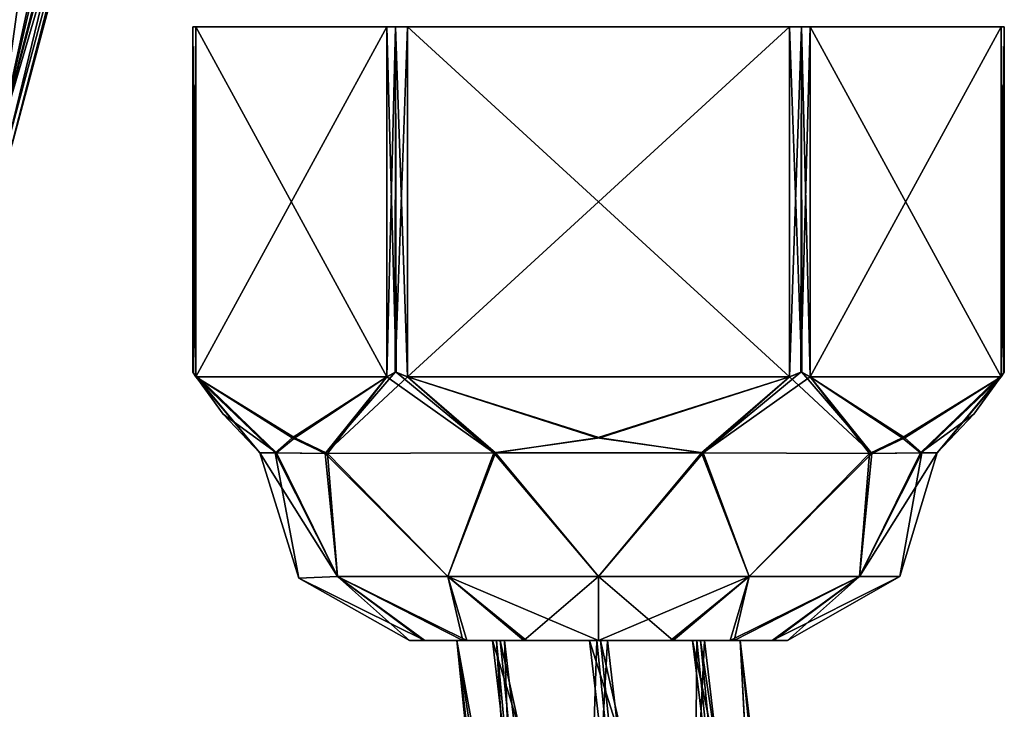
# Model space of a CAD drawing. Header units: millimetres. Extents: x -26 to 124, y -190 to 73.
# Tile 72 of 95: x 68 to 89, y -18 to -3. Entities that reach past the tile are written whole.
import ezdxf

# ---------------------------------------------------------------- set-up
doc = ezdxf.new("R2010")
doc.units = ezdxf.units.MM
doc.header["$LTSCALE"] = 41.718519
for name, color, linetype in [('1113', 7, 'CONTINUOUS'), ('1114', 7, 'CONTINUOUS'), ('1115', 7, 'CONTINUOUS'), ('1116', 7, 'CONTINUOUS'), ('1117', 7, 'CONTINUOUS'), ('1118', 7, 'CONTINUOUS'), ('1119', 7, 'CONTINUOUS'), ('1120', 7, 'CONTINUOUS'), ('1121', 7, 'CONTINUOUS'), ('1122', 7, 'CONTINUOUS'), ('1123', 7, 'CONTINUOUS'), ('1124', 7, 'CONTINUOUS'), ('1125', 7, 'CONTINUOUS'), ('1126', 7, 'CONTINUOUS'), ('1127', 7, 'CONTINUOUS'), ('1128', 7, 'CONTINUOUS'), ('1129', 7, 'CONTINUOUS'), ('1130', 7, 'CONTINUOUS'), ('1131', 7, 'CONTINUOUS'), ('1132', 7, 'CONTINUOUS'), ('1133', 7, 'CONTINUOUS'), ('1134', 7, 'CONTINUOUS'), ('1135', 7, 'CONTINUOUS'), ('1136', 7, 'CONTINUOUS'), ('1137', 7, 'CONTINUOUS'), ('1138', 7, 'CONTINUOUS'), ('1139', 7, 'CONTINUOUS'), ('1140', 7, 'CONTINUOUS'), ('1141', 7, 'CONTINUOUS'), ('1142', 7, 'CONTINUOUS'), ('1143', 7, 'CONTINUOUS'), ('1144', 7, 'CONTINUOUS'), ('1426', 7, 'CONTINUOUS'), ('1427', 7, 'CONTINUOUS'), ('433', 7, 'CONTINUOUS'), ('434', 7, 'CONTINUOUS'), ('676', 7, 'CONTINUOUS'), ('677', 7, 'CONTINUOUS'), ('729', 7, 'CONTINUOUS'), ('762', 7, 'CONTINUOUS'), ('811', 7, 'CONTINUOUS'), ('812', 7, 'CONTINUOUS'), ('813', 7, 'CONTINUOUS'), ('892', 7, 'CONTINUOUS')]:
    doc.layers.add(name, color=color, linetype=linetype)

msp = doc.modelspace()

# ---------------------------------------------------------------- linework, layer by layer
at = {"layer": '1113', "color": 7, "linetype": 'CONTINUOUS'}
for points in [[(76.209, -3.29, -24.5), (84.291, -3.29, -24.5), (84.291, -10.682, -24.5), (76.209, -3.29, -24.5)], [(76.209, -10.682, -24.5), (76.209, -3.29, -24.5), (84.291, -10.682, -24.5), (76.209, -10.682, -24.5)], [(80.223, -11.974, -24.5), (76.209, -10.682, -24.5), (84.291, -10.682, -24.5), (80.223, -11.974, -24.5)]]:
    msp.add_3dface(points, dxfattribs=at)
at = {"layer": '1114', "color": 7, "linetype": 'CONTINUOUS'}
for points in [[(75.776, -10.682, -24.25), (71.734, -10.682, -17.25), (71.734, -3.29, -17.25), (75.776, -10.682, -24.25)], [(75.776, -3.29, -24.25), (75.776, -10.682, -24.25), (71.734, -3.29, -17.25), (75.776, -3.29, -24.25)], [(75.776, -10.682, -24.25), (73.773, -11.974, -20.782), (71.734, -10.682, -17.25), (75.776, -10.682, -24.25)]]:
    msp.add_3dface(points, dxfattribs=at)
at = {"layer": '1115', "color": 7, "linetype": 'CONTINUOUS'}
for points in [[(71.734, -3.29, -16.75), (71.734, -10.682, -16.75), (75.776, -3.29, -9.75), (71.734, -3.29, -16.75)], [(71.734, -10.682, -16.75), (75.776, -10.682, -9.75), (75.776, -3.29, -9.75), (71.734, -10.682, -16.75)], [(71.734, -10.682, -16.75), (73.828, -11.973, -13.124), (75.776, -10.682, -9.75), (71.734, -10.682, -16.75)]]:
    msp.add_3dface(points, dxfattribs=at)
at = {"layer": '1116', "color": 7, "linetype": 'CONTINUOUS'}
for points in [[(76.209, -10.682, -9.5), (84.291, -10.682, -9.5), (84.291, -3.29, -9.5), (76.209, -10.682, -9.5)], [(76.209, -3.29, -9.5), (76.209, -10.682, -9.5), (84.291, -3.29, -9.5), (76.209, -3.29, -9.5)], [(76.209, -10.682, -9.5), (80.277, -11.974, -9.5), (84.291, -10.682, -9.5), (76.209, -10.682, -9.5)]]:
    msp.add_3dface(points, dxfattribs=at)
at = {"layer": '1117', "color": 7, "linetype": 'CONTINUOUS'}
for points in [[(84.724, -10.682, -9.75), (88.766, -10.682, -16.75), (88.766, -3.29, -16.75), (84.724, -10.682, -9.75)], [(84.724, -3.29, -9.75), (84.724, -10.682, -9.75), (88.766, -3.29, -16.75), (84.724, -3.29, -9.75)], [(84.724, -10.682, -9.75), (86.727, -11.974, -13.218), (88.766, -10.682, -16.75), (84.724, -10.682, -9.75)]]:
    msp.add_3dface(points, dxfattribs=at)
at = {"layer": '1118', "color": 7, "linetype": 'CONTINUOUS'}
for points in [[(84.724, -10.682, -24.25), (84.724, -3.29, -24.25), (88.766, -10.682, -17.25), (84.724, -10.682, -24.25)], [(88.766, -10.682, -17.25), (84.724, -3.29, -24.25), (88.766, -3.29, -17.25), (88.766, -10.682, -17.25)], [(84.724, -10.682, -24.25), (88.766, -10.682, -17.25), (86.672, -11.973, -20.876), (84.724, -10.682, -24.25)]]:
    msp.add_3dface(points, dxfattribs=at)
at = {"layer": '1119', "color": 7, "linetype": 'CONTINUOUS'}
for points in [[(73.438, -12.295, -14.72), (73.09, -12.29, -17), (74.73, -14.905, -13.813), (73.438, -12.295, -14.72)], [(73.09, -12.29, -17), (73.908, -14.944, -17), (74.73, -14.905, -13.813), (73.09, -12.29, -17)], [(74.518, -12.303, -12.683), (73.438, -12.295, -14.72), (74.73, -14.905, -13.813), (74.518, -12.303, -12.683)], [(78.038, -12.295, -10.166), (74.518, -12.303, -12.683), (77.063, -14.905, -11.48), (78.038, -12.295, -10.166)], [(74.518, -12.303, -12.683), (74.73, -14.905, -13.813), (77.063, -14.905, -11.48), (74.518, -12.303, -12.683)], [(78.038, -12.295, -10.166), (77.063, -14.905, -11.48), (80.25, -14.905, -10.626), (78.038, -12.295, -10.166)], [(82.427, -12.295, -10.154), (78.038, -12.295, -10.166), (80.25, -14.905, -10.626), (82.427, -12.295, -10.154)], [(82.427, -12.295, -10.154), (80.25, -14.905, -10.626), (83.437, -14.905, -11.48), (82.427, -12.295, -10.154)], [(86.033, -12.303, -12.752), (82.427, -12.295, -10.154), (83.437, -14.905, -11.48), (86.033, -12.303, -12.752)], [(86.033, -12.303, -12.752), (83.437, -14.905, -11.48), (85.77, -14.905, -13.813), (86.033, -12.303, -12.752)], [(87.091, -12.295, -14.807), (86.033, -12.303, -12.752), (85.77, -14.905, -13.813), (87.091, -12.295, -14.807)], [(87.091, -12.295, -14.807), (85.77, -14.905, -13.813), (86.623, -14.907, -17), (87.091, -12.295, -14.807)], [(87.41, -12.29, -17), (87.091, -12.295, -14.807), (86.623, -14.907, -17), (87.41, -12.29, -17)], [(73.908, -14.944, -17), (76.575, -16.256, -15.421), (74.73, -14.905, -13.813), (73.908, -14.944, -17)], [(76.25, -16.256, -17), (76.575, -16.256, -15.421), (73.908, -14.944, -17), (76.25, -16.256, -17)], [(76.575, -16.256, -15.421), (77.463, -16.256, -14.13), (74.73, -14.905, -13.813), (76.575, -16.256, -15.421)], [(74.73, -14.905, -13.813), (77.463, -16.256, -14.13), (77.063, -14.905, -11.48), (74.73, -14.905, -13.813)], [(78.73, -16.256, -13.3), (80.25, -16.256, -13), (77.063, -14.905, -11.48), (78.73, -16.256, -13.3)], [(77.063, -14.905, -11.48), (80.25, -16.256, -13), (80.25, -14.905, -10.626), (77.063, -14.905, -11.48)], [(77.463, -16.256, -14.13), (78.73, -16.256, -13.3), (77.063, -14.905, -11.48), (77.463, -16.256, -14.13)], [(80.25, -16.256, -13), (81.829, -16.256, -13.325), (80.25, -14.905, -10.626), (80.25, -16.256, -13)], [(80.25, -14.905, -10.626), (81.829, -16.256, -13.325), (83.437, -14.905, -11.48), (80.25, -14.905, -10.626)], [(81.829, -16.256, -13.325), (83.121, -16.256, -14.215), (83.437, -14.905, -11.48), (81.829, -16.256, -13.325)], [(83.121, -16.256, -14.215), (83.951, -16.256, -15.483), (85.77, -14.905, -13.813), (83.121, -16.256, -14.215)], [(83.437, -14.905, -11.48), (83.121, -16.256, -14.215), (85.77, -14.905, -13.813), (83.437, -14.905, -11.48)], [(83.951, -16.256, -15.483), (84.25, -16.256, -17), (85.77, -14.905, -13.813), (83.951, -16.256, -15.483)], [(85.77, -14.905, -13.813), (84.25, -16.256, -17), (86.623, -14.907, -17), (85.77, -14.905, -13.813)]]:
    msp.add_3dface(points, dxfattribs=at)
at = {"layer": '1120', "color": 7, "linetype": 'CONTINUOUS'}
for points in [[(73.09, -12.29, -17), (73.409, -12.295, -19.193), (73.908, -14.944, -17), (73.09, -12.29, -17)], [(73.409, -12.295, -19.193), (74.467, -12.303, -21.248), (74.73, -14.905, -20.187), (73.409, -12.295, -19.193)], [(73.908, -14.944, -17), (73.409, -12.295, -19.193), (74.73, -14.905, -20.187), (73.908, -14.944, -17)], [(74.467, -12.303, -21.248), (78.073, -12.295, -23.846), (77.063, -14.905, -22.52), (74.467, -12.303, -21.248)], [(74.467, -12.303, -21.248), (77.063, -14.905, -22.52), (74.73, -14.905, -20.187), (74.467, -12.303, -21.248)], [(78.073, -12.295, -23.846), (80.25, -14.905, -23.374), (77.063, -14.905, -22.52), (78.073, -12.295, -23.846)], [(78.073, -12.295, -23.846), (82.462, -12.295, -23.834), (80.25, -14.905, -23.374), (78.073, -12.295, -23.846)], [(82.462, -12.295, -23.834), (83.437, -14.905, -22.52), (80.25, -14.905, -23.374), (82.462, -12.295, -23.834)], [(82.462, -12.295, -23.834), (85.982, -12.303, -21.317), (83.437, -14.905, -22.52), (82.462, -12.295, -23.834)], [(85.982, -12.303, -21.317), (85.77, -14.905, -20.187), (83.437, -14.905, -22.52), (85.982, -12.303, -21.317)], [(87.062, -12.295, -19.28), (87.41, -12.29, -17), (85.77, -14.905, -20.187), (87.062, -12.295, -19.28)], [(87.41, -12.29, -17), (86.623, -14.907, -17), (85.77, -14.905, -20.187), (87.41, -12.29, -17)], [(85.982, -12.303, -21.317), (87.062, -12.295, -19.28), (85.77, -14.905, -20.187), (85.982, -12.303, -21.317)], [(76.25, -16.256, -17), (73.908, -14.944, -17), (74.73, -14.905, -20.187), (76.25, -16.256, -17)], [(76.25, -16.256, -17), (74.73, -14.905, -20.187), (76.549, -16.256, -18.517), (76.25, -16.256, -17)], [(74.73, -14.905, -20.187), (77.063, -14.905, -22.52), (77.379, -16.256, -19.785), (74.73, -14.905, -20.187)], [(76.549, -16.256, -18.517), (74.73, -14.905, -20.187), (77.379, -16.256, -19.785), (76.549, -16.256, -18.517)], [(77.063, -14.905, -22.52), (80.25, -14.905, -23.374), (78.671, -16.256, -20.675), (77.063, -14.905, -22.52)], [(77.379, -16.256, -19.785), (77.063, -14.905, -22.52), (78.671, -16.256, -20.675), (77.379, -16.256, -19.785)], [(80.25, -14.905, -23.374), (80.25, -16.256, -21), (78.671, -16.256, -20.675), (80.25, -14.905, -23.374)], [(81.77, -16.256, -20.7), (80.25, -16.256, -21), (83.437, -14.905, -22.52), (81.77, -16.256, -20.7)], [(83.437, -14.905, -22.52), (80.25, -16.256, -21), (80.25, -14.905, -23.374), (83.437, -14.905, -22.52)], [(83.037, -16.256, -19.87), (81.77, -16.256, -20.7), (83.437, -14.905, -22.52), (83.037, -16.256, -19.87)], [(83.925, -16.256, -18.579), (83.037, -16.256, -19.87), (85.77, -14.905, -20.187), (83.925, -16.256, -18.579)], [(85.77, -14.905, -20.187), (83.037, -16.256, -19.87), (83.437, -14.905, -22.52), (85.77, -14.905, -20.187)], [(86.623, -14.907, -17), (83.925, -16.256, -18.579), (85.77, -14.905, -20.187), (86.623, -14.907, -17)], [(86.623, -14.907, -17), (84.25, -16.256, -17), (83.925, -16.256, -18.579), (86.623, -14.907, -17)]]:
    msp.add_3dface(points, dxfattribs=at)
at = {"layer": '1121', "color": 7, "linetype": 'CONTINUOUS'}
for points in [[(71.667, -10.585, -17), (72.314, -11.478, -17), (73.438, -12.295, -14.72), (71.667, -10.585, -17)], [(71.684, -10.61, -16.871), (71.667, -10.585, -17), (73.438, -12.295, -14.72), (71.684, -10.61, -16.871)], [(71.734, -10.682, -16.75), (71.684, -10.61, -16.871), (73.438, -12.295, -14.72), (71.734, -10.682, -16.75)], [(75.968, -10.586, -9.561), (75.776, -10.682, -9.75), (78.038, -12.295, -10.166), (75.968, -10.586, -9.561)], [(76.209, -10.682, -9.5), (75.968, -10.586, -9.561), (78.038, -12.295, -10.166), (76.209, -10.682, -9.5)], [(84.551, -10.586, -9.573), (84.291, -10.682, -9.5), (86.033, -12.303, -12.752), (84.551, -10.586, -9.573)], [(84.724, -10.682, -9.75), (84.551, -10.586, -9.573), (86.033, -12.303, -12.752), (84.724, -10.682, -9.75)], [(87.41, -12.29, -17), (88.186, -11.478, -17), (88.816, -10.609, -16.872), (87.41, -12.29, -17)], [(88.766, -10.682, -16.75), (87.41, -12.29, -17), (88.816, -10.609, -16.872), (88.766, -10.682, -16.75)], [(88.186, -11.478, -17), (88.833, -10.585, -17), (88.816, -10.609, -16.872), (88.186, -11.478, -17)], [(73.828, -11.973, -13.124), (71.734, -10.682, -16.75), (73.438, -12.295, -14.72), (73.828, -11.973, -13.124)], [(75.776, -10.682, -9.75), (73.828, -11.973, -13.124), (74.518, -12.303, -12.683), (75.776, -10.682, -9.75)], [(78.038, -12.295, -10.166), (75.776, -10.682, -9.75), (74.518, -12.303, -12.683), (78.038, -12.295, -10.166)], [(80.277, -11.974, -9.5), (76.209, -10.682, -9.5), (78.038, -12.295, -10.166), (80.277, -11.974, -9.5)], [(84.291, -10.682, -9.5), (80.277, -11.974, -9.5), (82.427, -12.295, -10.154), (84.291, -10.682, -9.5)], [(86.033, -12.303, -12.752), (84.291, -10.682, -9.5), (82.427, -12.295, -10.154), (86.033, -12.303, -12.752)], [(86.727, -11.974, -13.218), (84.724, -10.682, -9.75), (86.033, -12.303, -12.752), (86.727, -11.974, -13.218)], [(88.766, -10.682, -16.75), (86.727, -11.974, -13.218), (87.091, -12.295, -14.807), (88.766, -10.682, -16.75)], [(87.41, -12.29, -17), (88.766, -10.682, -16.75), (87.091, -12.295, -14.807), (87.41, -12.29, -17)], [(72.314, -11.478, -17), (73.09, -12.29, -17), (73.438, -12.295, -14.72), (72.314, -11.478, -17)], [(74.518, -12.303, -12.683), (73.828, -11.973, -13.124), (73.438, -12.295, -14.72), (74.518, -12.303, -12.683)], [(82.427, -12.295, -10.154), (80.277, -11.974, -9.5), (78.038, -12.295, -10.166), (82.427, -12.295, -10.154)], [(87.091, -12.295, -14.807), (86.727, -11.974, -13.218), (86.033, -12.303, -12.752), (87.091, -12.295, -14.807)]]:
    msp.add_3dface(points, dxfattribs=at)
at = {"layer": '1122', "color": 7, "linetype": 'CONTINUOUS'}
for points in [[(71.667, -10.585, -17), (71.684, -10.609, -17.128), (72.314, -11.478, -17), (71.667, -10.585, -17)], [(71.684, -10.609, -17.128), (71.734, -10.682, -17.25), (73.09, -12.29, -17), (71.684, -10.609, -17.128)], [(72.314, -11.478, -17), (71.684, -10.609, -17.128), (73.09, -12.29, -17), (72.314, -11.478, -17)], [(75.949, -10.586, -24.427), (76.209, -10.682, -24.5), (74.467, -12.303, -21.248), (75.949, -10.586, -24.427)], [(75.776, -10.682, -24.25), (75.949, -10.586, -24.427), (74.467, -12.303, -21.248), (75.776, -10.682, -24.25)], [(84.291, -10.682, -24.5), (84.532, -10.586, -24.439), (82.462, -12.295, -23.834), (84.291, -10.682, -24.5)], [(84.532, -10.586, -24.439), (84.724, -10.682, -24.25), (82.462, -12.295, -23.834), (84.532, -10.586, -24.439)], [(88.186, -11.478, -17), (87.062, -12.295, -19.28), (88.833, -10.585, -17), (88.186, -11.478, -17)], [(88.833, -10.585, -17), (87.062, -12.295, -19.28), (88.816, -10.609, -17.128), (88.833, -10.585, -17)], [(88.816, -10.609, -17.128), (87.062, -12.295, -19.28), (88.766, -10.682, -17.25), (88.816, -10.609, -17.128)], [(71.734, -10.682, -17.25), (73.773, -11.974, -20.782), (73.409, -12.295, -19.193), (71.734, -10.682, -17.25)], [(73.09, -12.29, -17), (71.734, -10.682, -17.25), (73.409, -12.295, -19.193), (73.09, -12.29, -17)], [(73.773, -11.974, -20.782), (75.776, -10.682, -24.25), (74.467, -12.303, -21.248), (73.773, -11.974, -20.782)], [(74.467, -12.303, -21.248), (76.209, -10.682, -24.5), (78.073, -12.295, -23.846), (74.467, -12.303, -21.248)], [(76.209, -10.682, -24.5), (80.223, -11.974, -24.5), (78.073, -12.295, -23.846), (76.209, -10.682, -24.5)], [(80.223, -11.974, -24.5), (84.291, -10.682, -24.5), (82.462, -12.295, -23.834), (80.223, -11.974, -24.5)], [(82.462, -12.295, -23.834), (84.724, -10.682, -24.25), (85.982, -12.303, -21.317), (82.462, -12.295, -23.834)], [(85.982, -12.303, -21.317), (84.724, -10.682, -24.25), (86.672, -11.973, -20.876), (85.982, -12.303, -21.317)], [(88.766, -10.682, -17.25), (87.062, -12.295, -19.28), (86.672, -11.973, -20.876), (88.766, -10.682, -17.25)], [(87.41, -12.29, -17), (87.062, -12.295, -19.28), (88.186, -11.478, -17), (87.41, -12.29, -17)], [(73.409, -12.295, -19.193), (73.773, -11.974, -20.782), (74.467, -12.303, -21.248), (73.409, -12.295, -19.193)], [(78.073, -12.295, -23.846), (80.223, -11.974, -24.5), (82.462, -12.295, -23.834), (78.073, -12.295, -23.846)], [(87.062, -12.295, -19.28), (85.982, -12.303, -21.317), (86.672, -11.973, -20.876), (87.062, -12.295, -19.28)]]:
    msp.add_3dface(points, dxfattribs=at)
at = {"layer": '1123', "color": 7, "linetype": 'CONTINUOUS'}
for points in [[(88.816, -10.609, -16.872), (88.833, -10.585, -17), (88.766, -3.29, -16.75), (88.816, -10.609, -16.872)], [(88.766, -3.29, -16.75), (88.833, -10.585, -17), (88.833, -3.29, -17), (88.766, -3.29, -16.75)], [(88.816, -10.609, -17.128), (88.766, -10.682, -17.25), (88.833, -3.29, -17), (88.816, -10.609, -17.128)], [(88.833, -3.29, -17), (88.766, -10.682, -17.25), (88.766, -3.29, -17.25), (88.833, -3.29, -17)], [(88.766, -10.682, -16.75), (88.816, -10.609, -16.872), (88.766, -3.29, -16.75), (88.766, -10.682, -16.75)], [(88.833, -10.585, -17), (88.816, -10.609, -17.128), (88.833, -3.29, -17), (88.833, -10.585, -17)]]:
    msp.add_3dface(points, dxfattribs=at)
at = {"layer": '1124', "color": 7, "linetype": 'CONTINUOUS'}
for points in [[(84.291, -10.682, -9.5), (84.551, -10.586, -9.573), (84.291, -3.29, -9.5), (84.291, -10.682, -9.5)], [(84.291, -3.29, -9.5), (84.551, -10.586, -9.573), (84.541, -3.29, -9.567), (84.291, -3.29, -9.5)], [(84.551, -10.586, -9.573), (84.724, -10.682, -9.75), (84.541, -3.29, -9.567), (84.551, -10.586, -9.573)], [(84.541, -3.29, -9.567), (84.724, -10.682, -9.75), (84.724, -3.29, -9.75), (84.541, -3.29, -9.567)]]:
    msp.add_3dface(points, dxfattribs=at)
at = {"layer": '1125', "color": 7, "linetype": 'CONTINUOUS'}
for points in [[(75.776, -10.682, -9.75), (75.968, -10.586, -9.561), (75.776, -3.29, -9.75), (75.776, -10.682, -9.75)], [(75.776, -3.29, -9.75), (75.968, -10.586, -9.561), (75.959, -3.29, -9.567), (75.776, -3.29, -9.75)], [(75.968, -10.586, -9.561), (76.209, -10.682, -9.5), (75.959, -3.29, -9.567), (75.968, -10.586, -9.561)], [(75.959, -3.29, -9.567), (76.209, -10.682, -9.5), (76.209, -3.29, -9.5), (75.959, -3.29, -9.567)]]:
    msp.add_3dface(points, dxfattribs=at)
at = {"layer": '1126', "color": 7, "linetype": 'CONTINUOUS'}
for points in [[(71.684, -10.609, -17.128), (71.667, -10.585, -17), (71.734, -3.29, -17.25), (71.684, -10.609, -17.128)], [(71.734, -3.29, -17.25), (71.667, -10.585, -17), (71.667, -3.29, -17), (71.734, -3.29, -17.25)], [(71.667, -3.29, -17), (71.667, -10.585, -17), (71.684, -10.61, -16.871), (71.667, -3.29, -17)], [(71.734, -3.29, -16.75), (71.667, -3.29, -17), (71.734, -10.682, -16.75), (71.734, -3.29, -16.75)], [(71.734, -10.682, -16.75), (71.667, -3.29, -17), (71.684, -10.61, -16.871), (71.734, -10.682, -16.75)], [(71.734, -10.682, -17.25), (71.684, -10.609, -17.128), (71.734, -3.29, -17.25), (71.734, -10.682, -17.25)]]:
    msp.add_3dface(points, dxfattribs=at)
at = {"layer": '1127', "color": 7, "linetype": 'CONTINUOUS'}
for points in [[(75.949, -10.586, -24.427), (75.776, -10.682, -24.25), (75.959, -3.29, -24.433), (75.949, -10.586, -24.427)], [(75.959, -3.29, -24.433), (75.776, -10.682, -24.25), (75.776, -3.29, -24.25), (75.959, -3.29, -24.433)], [(76.209, -3.29, -24.5), (76.209, -10.682, -24.5), (75.949, -10.586, -24.427), (76.209, -3.29, -24.5)], [(76.209, -3.29, -24.5), (75.949, -10.586, -24.427), (75.959, -3.29, -24.433), (76.209, -3.29, -24.5)]]:
    msp.add_3dface(points, dxfattribs=at)
at = {"layer": '1128', "color": 7, "linetype": 'CONTINUOUS'}
for points in [[(84.291, -10.682, -24.5), (84.291, -3.29, -24.5), (84.541, -3.29, -24.433), (84.291, -10.682, -24.5)], [(84.291, -10.682, -24.5), (84.541, -3.29, -24.433), (84.532, -10.586, -24.439), (84.291, -10.682, -24.5)], [(84.724, -3.29, -24.25), (84.724, -10.682, -24.25), (84.532, -10.586, -24.439), (84.724, -3.29, -24.25)], [(84.541, -3.29, -24.433), (84.724, -3.29, -24.25), (84.532, -10.586, -24.439), (84.541, -3.29, -24.433)]]:
    msp.add_3dface(points, dxfattribs=at)
at = {"layer": '1129', "color": 7, "linetype": 'CONTINUOUS'}
for points in [[(76.209, -3.29, 11.5), (84.291, -3.29, 11.5), (84.291, -10.682, 11.5), (76.209, -3.29, 11.5)], [(76.209, -10.682, 11.5), (76.209, -3.29, 11.5), (84.291, -10.682, 11.5), (76.209, -10.682, 11.5)], [(80.223, -11.974, 11.5), (76.209, -10.682, 11.5), (84.291, -10.682, 11.5), (80.223, -11.974, 11.5)]]:
    msp.add_3dface(points, dxfattribs=at)
at = {"layer": '1130', "color": 7, "linetype": 'CONTINUOUS'}
for points in [[(75.776, -10.682, 11.75), (71.734, -10.682, 18.75), (71.734, -3.29, 18.75), (75.776, -10.682, 11.75)], [(75.776, -3.29, 11.75), (75.776, -10.682, 11.75), (71.734, -3.29, 18.75), (75.776, -3.29, 11.75)], [(75.776, -10.682, 11.75), (73.773, -11.974, 15.218), (71.734, -10.682, 18.75), (75.776, -10.682, 11.75)]]:
    msp.add_3dface(points, dxfattribs=at)
at = {"layer": '1131', "color": 7, "linetype": 'CONTINUOUS'}
for points in [[(71.734, -3.29, 19.25), (71.734, -10.682, 19.25), (75.776, -3.29, 26.25), (71.734, -3.29, 19.25)], [(71.734, -10.682, 19.25), (75.776, -10.682, 26.25), (75.776, -3.29, 26.25), (71.734, -10.682, 19.25)], [(71.734, -10.682, 19.25), (73.828, -11.973, 22.876), (75.776, -10.682, 26.25), (71.734, -10.682, 19.25)]]:
    msp.add_3dface(points, dxfattribs=at)
at = {"layer": '1132', "color": 7, "linetype": 'CONTINUOUS'}
for points in [[(76.209, -10.682, 26.5), (84.291, -10.682, 26.5), (84.291, -3.29, 26.5), (76.209, -10.682, 26.5)], [(76.209, -3.29, 26.5), (76.209, -10.682, 26.5), (84.291, -3.29, 26.5), (76.209, -3.29, 26.5)], [(76.209, -10.682, 26.5), (80.277, -11.974, 26.5), (84.291, -10.682, 26.5), (76.209, -10.682, 26.5)]]:
    msp.add_3dface(points, dxfattribs=at)
at = {"layer": '1133', "color": 7, "linetype": 'CONTINUOUS'}
for points in [[(84.724, -10.682, 26.25), (88.766, -10.682, 19.25), (88.766, -3.29, 19.25), (84.724, -10.682, 26.25)], [(84.724, -3.29, 26.25), (84.724, -10.682, 26.25), (88.766, -3.29, 19.25), (84.724, -3.29, 26.25)], [(84.724, -10.682, 26.25), (86.727, -11.974, 22.782), (88.766, -10.682, 19.25), (84.724, -10.682, 26.25)]]:
    msp.add_3dface(points, dxfattribs=at)
at = {"layer": '1134', "color": 7, "linetype": 'CONTINUOUS'}
for points in [[(84.724, -10.682, 11.75), (84.724, -3.29, 11.75), (88.766, -10.682, 18.75), (84.724, -10.682, 11.75)], [(88.766, -10.682, 18.75), (84.724, -3.29, 11.75), (88.766, -3.29, 18.75), (88.766, -10.682, 18.75)], [(84.724, -10.682, 11.75), (88.766, -10.682, 18.75), (86.672, -11.973, 15.124), (84.724, -10.682, 11.75)]]:
    msp.add_3dface(points, dxfattribs=at)
at = {"layer": '1135', "color": 7, "linetype": 'CONTINUOUS'}
for points in [[(73.438, -12.295, 21.28), (73.09, -12.29, 19), (74.73, -14.905, 22.187), (73.438, -12.295, 21.28)], [(73.09, -12.29, 19), (73.908, -14.944, 19), (74.73, -14.905, 22.187), (73.09, -12.29, 19)], [(74.518, -12.303, 23.317), (73.438, -12.295, 21.28), (74.73, -14.905, 22.187), (74.518, -12.303, 23.317)], [(78.038, -12.295, 25.834), (74.518, -12.303, 23.317), (77.063, -14.905, 24.52), (78.038, -12.295, 25.834)], [(74.518, -12.303, 23.317), (74.73, -14.905, 22.187), (77.063, -14.905, 24.52), (74.518, -12.303, 23.317)], [(78.038, -12.295, 25.834), (77.063, -14.905, 24.52), (80.25, -14.905, 25.374), (78.038, -12.295, 25.834)], [(82.427, -12.295, 25.846), (78.038, -12.295, 25.834), (80.25, -14.905, 25.374), (82.427, -12.295, 25.846)], [(82.427, -12.295, 25.846), (80.25, -14.905, 25.374), (83.437, -14.905, 24.52), (82.427, -12.295, 25.846)], [(86.033, -12.303, 23.248), (82.427, -12.295, 25.846), (83.437, -14.905, 24.52), (86.033, -12.303, 23.248)], [(86.033, -12.303, 23.248), (83.437, -14.905, 24.52), (85.77, -14.905, 22.187), (86.033, -12.303, 23.248)], [(87.091, -12.295, 21.193), (86.033, -12.303, 23.248), (85.77, -14.905, 22.187), (87.091, -12.295, 21.193)], [(87.091, -12.295, 21.193), (85.77, -14.905, 22.187), (86.623, -14.907, 19), (87.091, -12.295, 21.193)], [(87.41, -12.29, 19), (87.091, -12.295, 21.193), (86.623, -14.907, 19), (87.41, -12.29, 19)], [(73.908, -14.944, 19), (76.575, -16.256, 20.579), (74.73, -14.905, 22.187), (73.908, -14.944, 19)], [(76.25, -16.256, 19), (76.575, -16.256, 20.579), (73.908, -14.944, 19), (76.25, -16.256, 19)], [(76.575, -16.256, 20.579), (77.463, -16.256, 21.87), (74.73, -14.905, 22.187), (76.575, -16.256, 20.579)], [(74.73, -14.905, 22.187), (77.463, -16.256, 21.87), (77.063, -14.905, 24.52), (74.73, -14.905, 22.187)], [(78.73, -16.256, 22.7), (80.25, -16.256, 23), (77.063, -14.905, 24.52), (78.73, -16.256, 22.7)], [(77.063, -14.905, 24.52), (80.25, -16.256, 23), (80.25, -14.905, 25.374), (77.063, -14.905, 24.52)], [(77.463, -16.256, 21.87), (78.73, -16.256, 22.7), (77.063, -14.905, 24.52), (77.463, -16.256, 21.87)], [(80.25, -16.256, 23), (81.829, -16.256, 22.675), (80.25, -14.905, 25.374), (80.25, -16.256, 23)], [(80.25, -14.905, 25.374), (81.829, -16.256, 22.675), (83.437, -14.905, 24.52), (80.25, -14.905, 25.374)], [(81.829, -16.256, 22.675), (83.121, -16.256, 21.785), (83.437, -14.905, 24.52), (81.829, -16.256, 22.675)], [(83.121, -16.256, 21.785), (83.951, -16.256, 20.517), (85.77, -14.905, 22.187), (83.121, -16.256, 21.785)], [(83.437, -14.905, 24.52), (83.121, -16.256, 21.785), (85.77, -14.905, 22.187), (83.437, -14.905, 24.52)], [(83.951, -16.256, 20.517), (84.25, -16.256, 19), (85.77, -14.905, 22.187), (83.951, -16.256, 20.517)], [(85.77, -14.905, 22.187), (84.25, -16.256, 19), (86.623, -14.907, 19), (85.77, -14.905, 22.187)]]:
    msp.add_3dface(points, dxfattribs=at)
at = {"layer": '1136', "color": 7, "linetype": 'CONTINUOUS'}
for points in [[(73.09, -12.29, 19), (73.409, -12.295, 16.807), (73.908, -14.944, 19), (73.09, -12.29, 19)], [(73.409, -12.295, 16.807), (74.467, -12.303, 14.752), (74.73, -14.905, 15.813), (73.409, -12.295, 16.807)], [(73.908, -14.944, 19), (73.409, -12.295, 16.807), (74.73, -14.905, 15.813), (73.908, -14.944, 19)], [(74.467, -12.303, 14.752), (78.073, -12.295, 12.154), (77.063, -14.905, 13.48), (74.467, -12.303, 14.752)], [(74.467, -12.303, 14.752), (77.063, -14.905, 13.48), (74.73, -14.905, 15.813), (74.467, -12.303, 14.752)], [(78.073, -12.295, 12.154), (80.25, -14.905, 12.626), (77.063, -14.905, 13.48), (78.073, -12.295, 12.154)], [(78.073, -12.295, 12.154), (82.462, -12.295, 12.166), (80.25, -14.905, 12.626), (78.073, -12.295, 12.154)], [(82.462, -12.295, 12.166), (83.437, -14.905, 13.48), (80.25, -14.905, 12.626), (82.462, -12.295, 12.166)], [(82.462, -12.295, 12.166), (85.982, -12.303, 14.683), (83.437, -14.905, 13.48), (82.462, -12.295, 12.166)], [(85.982, -12.303, 14.683), (85.77, -14.905, 15.813), (83.437, -14.905, 13.48), (85.982, -12.303, 14.683)], [(87.062, -12.295, 16.72), (87.41, -12.29, 19), (85.77, -14.905, 15.813), (87.062, -12.295, 16.72)], [(87.41, -12.29, 19), (86.623, -14.907, 19), (85.77, -14.905, 15.813), (87.41, -12.29, 19)], [(85.982, -12.303, 14.683), (87.062, -12.295, 16.72), (85.77, -14.905, 15.813), (85.982, -12.303, 14.683)], [(76.25, -16.256, 19), (73.908, -14.944, 19), (74.73, -14.905, 15.813), (76.25, -16.256, 19)], [(76.25, -16.256, 19), (74.73, -14.905, 15.813), (76.549, -16.256, 17.483), (76.25, -16.256, 19)], [(74.73, -14.905, 15.813), (77.063, -14.905, 13.48), (77.379, -16.256, 16.215), (74.73, -14.905, 15.813)], [(76.549, -16.256, 17.483), (74.73, -14.905, 15.813), (77.379, -16.256, 16.215), (76.549, -16.256, 17.483)], [(77.063, -14.905, 13.48), (80.25, -14.905, 12.626), (78.671, -16.256, 15.325), (77.063, -14.905, 13.48)], [(77.379, -16.256, 16.215), (77.063, -14.905, 13.48), (78.671, -16.256, 15.325), (77.379, -16.256, 16.215)], [(80.25, -14.905, 12.626), (80.25, -16.256, 15), (78.671, -16.256, 15.325), (80.25, -14.905, 12.626)], [(81.77, -16.256, 15.3), (80.25, -16.256, 15), (83.437, -14.905, 13.48), (81.77, -16.256, 15.3)], [(83.437, -14.905, 13.48), (80.25, -16.256, 15), (80.25, -14.905, 12.626), (83.437, -14.905, 13.48)], [(83.037, -16.256, 16.13), (81.77, -16.256, 15.3), (83.437, -14.905, 13.48), (83.037, -16.256, 16.13)], [(83.925, -16.256, 17.421), (83.037, -16.256, 16.13), (85.77, -14.905, 15.813), (83.925, -16.256, 17.421)], [(85.77, -14.905, 15.813), (83.037, -16.256, 16.13), (83.437, -14.905, 13.48), (85.77, -14.905, 15.813)], [(86.623, -14.907, 19), (83.925, -16.256, 17.421), (85.77, -14.905, 15.813), (86.623, -14.907, 19)], [(86.623, -14.907, 19), (84.25, -16.256, 19), (83.925, -16.256, 17.421), (86.623, -14.907, 19)]]:
    msp.add_3dface(points, dxfattribs=at)
at = {"layer": '1137', "color": 7, "linetype": 'CONTINUOUS'}
for points in [[(71.667, -10.585, 19), (72.314, -11.478, 19), (73.438, -12.295, 21.28), (71.667, -10.585, 19)], [(71.684, -10.61, 19.129), (71.667, -10.585, 19), (73.438, -12.295, 21.28), (71.684, -10.61, 19.129)], [(71.734, -10.682, 19.25), (71.684, -10.61, 19.129), (73.438, -12.295, 21.28), (71.734, -10.682, 19.25)], [(75.968, -10.586, 26.439), (75.776, -10.682, 26.25), (78.038, -12.295, 25.834), (75.968, -10.586, 26.439)], [(76.209, -10.682, 26.5), (75.968, -10.586, 26.439), (78.038, -12.295, 25.834), (76.209, -10.682, 26.5)], [(84.551, -10.586, 26.427), (84.291, -10.682, 26.5), (86.033, -12.303, 23.248), (84.551, -10.586, 26.427)], [(84.724, -10.682, 26.25), (84.551, -10.586, 26.427), (86.033, -12.303, 23.248), (84.724, -10.682, 26.25)], [(87.41, -12.29, 19), (88.186, -11.478, 19), (88.816, -10.609, 19.128), (87.41, -12.29, 19)], [(88.766, -10.682, 19.25), (87.41, -12.29, 19), (88.816, -10.609, 19.128), (88.766, -10.682, 19.25)], [(88.186, -11.478, 19), (88.833, -10.585, 19), (88.816, -10.609, 19.128), (88.186, -11.478, 19)], [(73.828, -11.973, 22.876), (71.734, -10.682, 19.25), (73.438, -12.295, 21.28), (73.828, -11.973, 22.876)], [(75.776, -10.682, 26.25), (73.828, -11.973, 22.876), (74.518, -12.303, 23.317), (75.776, -10.682, 26.25)], [(78.038, -12.295, 25.834), (75.776, -10.682, 26.25), (74.518, -12.303, 23.317), (78.038, -12.295, 25.834)], [(80.277, -11.974, 26.5), (76.209, -10.682, 26.5), (78.038, -12.295, 25.834), (80.277, -11.974, 26.5)], [(84.291, -10.682, 26.5), (80.277, -11.974, 26.5), (82.427, -12.295, 25.846), (84.291, -10.682, 26.5)], [(86.033, -12.303, 23.248), (84.291, -10.682, 26.5), (82.427, -12.295, 25.846), (86.033, -12.303, 23.248)], [(86.727, -11.974, 22.782), (84.724, -10.682, 26.25), (86.033, -12.303, 23.248), (86.727, -11.974, 22.782)], [(88.766, -10.682, 19.25), (86.727, -11.974, 22.782), (87.091, -12.295, 21.193), (88.766, -10.682, 19.25)], [(87.41, -12.29, 19), (88.766, -10.682, 19.25), (87.091, -12.295, 21.193), (87.41, -12.29, 19)], [(72.314, -11.478, 19), (73.09, -12.29, 19), (73.438, -12.295, 21.28), (72.314, -11.478, 19)], [(74.518, -12.303, 23.317), (73.828, -11.973, 22.876), (73.438, -12.295, 21.28), (74.518, -12.303, 23.317)], [(82.427, -12.295, 25.846), (80.277, -11.974, 26.5), (78.038, -12.295, 25.834), (82.427, -12.295, 25.846)], [(87.091, -12.295, 21.193), (86.727, -11.974, 22.782), (86.033, -12.303, 23.248), (87.091, -12.295, 21.193)]]:
    msp.add_3dface(points, dxfattribs=at)
at = {"layer": '1138', "color": 7, "linetype": 'CONTINUOUS'}
for points in [[(71.667, -10.585, 19), (71.684, -10.609, 18.872), (72.314, -11.478, 19), (71.667, -10.585, 19)], [(71.684, -10.609, 18.872), (71.734, -10.682, 18.75), (73.09, -12.29, 19), (71.684, -10.609, 18.872)], [(72.314, -11.478, 19), (71.684, -10.609, 18.872), (73.09, -12.29, 19), (72.314, -11.478, 19)], [(75.949, -10.586, 11.573), (76.209, -10.682, 11.5), (74.467, -12.303, 14.752), (75.949, -10.586, 11.573)], [(75.776, -10.682, 11.75), (75.949, -10.586, 11.573), (74.467, -12.303, 14.752), (75.776, -10.682, 11.75)], [(84.291, -10.682, 11.5), (84.532, -10.586, 11.561), (82.462, -12.295, 12.166), (84.291, -10.682, 11.5)], [(84.532, -10.586, 11.561), (84.724, -10.682, 11.75), (82.462, -12.295, 12.166), (84.532, -10.586, 11.561)], [(88.186, -11.478, 19), (87.062, -12.295, 16.72), (88.833, -10.585, 19), (88.186, -11.478, 19)], [(88.833, -10.585, 19), (87.062, -12.295, 16.72), (88.816, -10.609, 18.872), (88.833, -10.585, 19)], [(88.816, -10.609, 18.872), (87.062, -12.295, 16.72), (88.766, -10.682, 18.75), (88.816, -10.609, 18.872)], [(71.734, -10.682, 18.75), (73.773, -11.974, 15.218), (73.409, -12.295, 16.807), (71.734, -10.682, 18.75)], [(73.09, -12.29, 19), (71.734, -10.682, 18.75), (73.409, -12.295, 16.807), (73.09, -12.29, 19)], [(73.773, -11.974, 15.218), (75.776, -10.682, 11.75), (74.467, -12.303, 14.752), (73.773, -11.974, 15.218)], [(74.467, -12.303, 14.752), (76.209, -10.682, 11.5), (78.073, -12.295, 12.154), (74.467, -12.303, 14.752)], [(76.209, -10.682, 11.5), (80.223, -11.974, 11.5), (78.073, -12.295, 12.154), (76.209, -10.682, 11.5)], [(80.223, -11.974, 11.5), (84.291, -10.682, 11.5), (82.462, -12.295, 12.166), (80.223, -11.974, 11.5)], [(82.462, -12.295, 12.166), (84.724, -10.682, 11.75), (85.982, -12.303, 14.683), (82.462, -12.295, 12.166)], [(85.982, -12.303, 14.683), (84.724, -10.682, 11.75), (86.672, -11.973, 15.124), (85.982, -12.303, 14.683)], [(88.766, -10.682, 18.75), (87.062, -12.295, 16.72), (86.672, -11.973, 15.124), (88.766, -10.682, 18.75)], [(87.41, -12.29, 19), (87.062, -12.295, 16.72), (88.186, -11.478, 19), (87.41, -12.29, 19)], [(73.409, -12.295, 16.807), (73.773, -11.974, 15.218), (74.467, -12.303, 14.752), (73.409, -12.295, 16.807)], [(78.073, -12.295, 12.154), (80.223, -11.974, 11.5), (82.462, -12.295, 12.166), (78.073, -12.295, 12.154)], [(87.062, -12.295, 16.72), (85.982, -12.303, 14.683), (86.672, -11.973, 15.124), (87.062, -12.295, 16.72)]]:
    msp.add_3dface(points, dxfattribs=at)
at = {"layer": '1139', "color": 7, "linetype": 'CONTINUOUS'}
for points in [[(88.816, -10.609, 19.128), (88.833, -10.585, 19), (88.766, -3.29, 19.25), (88.816, -10.609, 19.128)], [(88.766, -3.29, 19.25), (88.833, -10.585, 19), (88.833, -3.29, 19), (88.766, -3.29, 19.25)], [(88.816, -10.609, 18.872), (88.766, -10.682, 18.75), (88.833, -3.29, 19), (88.816, -10.609, 18.872)], [(88.833, -3.29, 19), (88.766, -10.682, 18.75), (88.766, -3.29, 18.75), (88.833, -3.29, 19)], [(88.766, -10.682, 19.25), (88.816, -10.609, 19.128), (88.766, -3.29, 19.25), (88.766, -10.682, 19.25)], [(88.833, -10.585, 19), (88.816, -10.609, 18.872), (88.833, -3.29, 19), (88.833, -10.585, 19)]]:
    msp.add_3dface(points, dxfattribs=at)
at = {"layer": '1140', "color": 7, "linetype": 'CONTINUOUS'}
for points in [[(84.291, -10.682, 26.5), (84.551, -10.586, 26.427), (84.291, -3.29, 26.5), (84.291, -10.682, 26.5)], [(84.291, -3.29, 26.5), (84.551, -10.586, 26.427), (84.541, -3.29, 26.433), (84.291, -3.29, 26.5)], [(84.551, -10.586, 26.427), (84.724, -10.682, 26.25), (84.541, -3.29, 26.433), (84.551, -10.586, 26.427)], [(84.541, -3.29, 26.433), (84.724, -10.682, 26.25), (84.724, -3.29, 26.25), (84.541, -3.29, 26.433)]]:
    msp.add_3dface(points, dxfattribs=at)
at = {"layer": '1141', "color": 7, "linetype": 'CONTINUOUS'}
for points in [[(75.776, -10.682, 26.25), (75.968, -10.586, 26.439), (75.776, -3.29, 26.25), (75.776, -10.682, 26.25)], [(75.776, -3.29, 26.25), (75.968, -10.586, 26.439), (75.959, -3.29, 26.433), (75.776, -3.29, 26.25)], [(75.968, -10.586, 26.439), (76.209, -10.682, 26.5), (75.959, -3.29, 26.433), (75.968, -10.586, 26.439)], [(75.959, -3.29, 26.433), (76.209, -10.682, 26.5), (76.209, -3.29, 26.5), (75.959, -3.29, 26.433)]]:
    msp.add_3dface(points, dxfattribs=at)
at = {"layer": '1142', "color": 7, "linetype": 'CONTINUOUS'}
for points in [[(71.684, -10.609, 18.872), (71.667, -10.585, 19), (71.734, -3.29, 18.75), (71.684, -10.609, 18.872)], [(71.734, -3.29, 18.75), (71.667, -10.585, 19), (71.667, -3.29, 19), (71.734, -3.29, 18.75)], [(71.667, -3.29, 19), (71.667, -10.585, 19), (71.684, -10.61, 19.129), (71.667, -3.29, 19)], [(71.734, -3.29, 19.25), (71.667, -3.29, 19), (71.734, -10.682, 19.25), (71.734, -3.29, 19.25)], [(71.734, -10.682, 19.25), (71.667, -3.29, 19), (71.684, -10.61, 19.129), (71.734, -10.682, 19.25)], [(71.734, -10.682, 18.75), (71.684, -10.609, 18.872), (71.734, -3.29, 18.75), (71.734, -10.682, 18.75)]]:
    msp.add_3dface(points, dxfattribs=at)
at = {"layer": '1143', "color": 7, "linetype": 'CONTINUOUS'}
for points in [[(75.949, -10.586, 11.573), (75.776, -10.682, 11.75), (75.959, -3.29, 11.567), (75.949, -10.586, 11.573)], [(75.959, -3.29, 11.567), (75.776, -10.682, 11.75), (75.776, -3.29, 11.75), (75.959, -3.29, 11.567)], [(76.209, -3.29, 11.5), (76.209, -10.682, 11.5), (75.949, -10.586, 11.573), (76.209, -3.29, 11.5)], [(76.209, -3.29, 11.5), (75.949, -10.586, 11.573), (75.959, -3.29, 11.567), (76.209, -3.29, 11.5)]]:
    msp.add_3dface(points, dxfattribs=at)
at = {"layer": '1144', "color": 7, "linetype": 'CONTINUOUS'}
for points in [[(84.291, -10.682, 11.5), (84.291, -3.29, 11.5), (84.541, -3.29, 11.567), (84.291, -10.682, 11.5)], [(84.291, -10.682, 11.5), (84.541, -3.29, 11.567), (84.532, -10.586, 11.561), (84.291, -10.682, 11.5)], [(84.724, -3.29, 11.75), (84.724, -10.682, 11.75), (84.532, -10.586, 11.561), (84.724, -3.29, 11.75)], [(84.541, -3.29, 11.567), (84.724, -3.29, 11.75), (84.532, -10.586, 11.561), (84.541, -3.29, 11.567)]]:
    msp.add_3dface(points, dxfattribs=at)
at = {"layer": '1426', "color": 7, "linetype": 'CONTINUOUS'}
for points in [[(79.658, -33.188, -16.535), (80.211, -16.256, -14), (78.093, -16.256, -14.915), (79.658, -33.188, -16.535)], [(82.166, -35.416, -16.052), (80.211, -16.256, -14), (79.658, -33.188, -16.535), (82.166, -35.416, -16.052)], [(82.166, -35.416, -16.052), (82.333, -16.256, -14.841), (80.211, -16.256, -14), (82.166, -35.416, -16.052)], [(84.244, -34.902, -16.846), (82.333, -16.256, -14.841), (82.166, -35.416, -16.052), (84.244, -34.902, -16.846)], [(82.333, -16.256, -14.841), (84.244, -34.902, -16.846), (83.248, -16.256, -16.894), (82.333, -16.256, -14.841)], [(83.248, -16.256, -16.894), (85.111, -34.357, -18.887), (82.407, -16.256, -19.085), (83.248, -16.256, -16.894)], [(82.407, -16.256, -19.085), (85.111, -34.357, -18.887), (84.014, -32.742, -20.759), (82.407, -16.256, -19.085)], [(85.111, -34.357, -18.887), (83.248, -16.256, -16.894), (84.244, -34.902, -16.846), (85.111, -34.357, -18.887)]]:
    msp.add_3dface(points, dxfattribs=at)
at = {"layer": '1427', "color": 7, "linetype": 'CONTINUOUS'}
for points in [[(79.197, -35.343, -19.108), (78.093, -16.256, -14.915), (77.252, -16.256, -17.106), (79.197, -35.343, -19.108)], [(79.197, -35.343, -19.108), (77.252, -16.256, -17.106), (80.064, -34.799, -21.149), (79.197, -35.343, -19.108)], [(78.167, -16.256, -19.159), (80.064, -34.799, -21.149), (77.252, -16.256, -17.106), (78.167, -16.256, -19.159)], [(79.658, -33.188, -16.535), (78.093, -16.256, -14.915), (79.197, -35.343, -19.108), (79.658, -33.188, -16.535)], [(80.064, -34.799, -21.149), (78.167, -16.256, -19.159), (82.143, -34.284, -21.944), (80.064, -34.799, -21.149)], [(82.143, -34.284, -21.944), (78.167, -16.256, -19.159), (80.289, -16.256, -20), (82.143, -34.284, -21.944)], [(82.407, -16.256, -19.085), (84.014, -32.742, -20.759), (80.289, -16.256, -20), (82.407, -16.256, -19.085)], [(84.014, -32.742, -20.759), (82.143, -34.284, -21.944), (80.289, -16.256, -20), (84.014, -32.742, -20.759)]]:
    msp.add_3dface(points, dxfattribs=at)
at = {"layer": '433', "color": 7, "linetype": 'CONTINUOUS'}
for points in [[(78.259, -16.256, 21.244), (79.74, -28.98, 19.451), (80.441, -16.256, 21.994), (78.259, -16.256, 21.244)], [(80.441, -16.256, 21.994), (79.74, -28.98, 19.451), (81.886, -28.685, 20.243), (80.441, -16.256, 21.994)], [(80.441, -16.256, 21.994), (81.886, -28.685, 20.243), (82.492, -16.256, 20.993), (80.441, -16.256, 21.994)], [(82.492, -16.256, 20.993), (81.886, -28.685, 20.243), (83.869, -28.018, 19.325), (82.492, -16.256, 20.993)], [(82.241, -16.256, 16.756), (84.548, -27.318, 17.26), (83.605, -27.448, 15.098), (82.241, -16.256, 16.756)], [(83.247, -16.256, 18.876), (84.548, -27.318, 17.26), (82.241, -16.256, 16.756), (83.247, -16.256, 18.876)], [(82.492, -16.256, 20.993), (83.869, -28.018, 19.325), (83.247, -16.256, 18.876), (82.492, -16.256, 20.993)], [(83.247, -16.256, 18.876), (83.869, -28.018, 19.325), (84.548, -27.318, 17.26), (83.247, -16.256, 18.876)]]:
    msp.add_3dface(points, dxfattribs=at)
at = {"layer": '434', "color": 7, "linetype": 'CONTINUOUS'}
for points in [[(78.008, -16.256, 17.007), (79.367, -27.905, 15.361), (77.253, -16.256, 19.124), (78.008, -16.256, 17.007)], [(78.689, -28.604, 17.426), (77.253, -16.256, 19.124), (79.367, -27.905, 15.361), (78.689, -28.604, 17.426)], [(78.689, -28.604, 17.426), (78.259, -16.256, 21.244), (77.253, -16.256, 19.124), (78.689, -28.604, 17.426)], [(81.35, -27.238, 14.443), (78.008, -16.256, 17.007), (80.059, -16.256, 16.006), (81.35, -27.238, 14.443)], [(79.367, -27.905, 15.361), (78.008, -16.256, 17.007), (81.35, -27.238, 14.443), (79.367, -27.905, 15.361)], [(79.74, -28.98, 19.451), (78.259, -16.256, 21.244), (78.689, -28.604, 17.426), (79.74, -28.98, 19.451)], [(83.605, -27.448, 15.098), (81.35, -27.238, 14.443), (80.059, -16.256, 16.006), (83.605, -27.448, 15.098)], [(82.241, -16.256, 16.756), (83.605, -27.448, 15.098), (80.059, -16.256, 16.006), (82.241, -16.256, 16.756)]]:
    msp.add_3dface(points, dxfattribs=at)
at = {"layer": '676', "color": 7, "linetype": 'CONTINUOUS'}
for points in [[(66.411, -3.39, 16.667), (66.277, -3.89, 39.4), (68.715, 5.21, -37.416), (66.411, -3.39, 16.667)], [(68.715, 5.21, -37.416), (66.277, -3.89, 39.4), (68.715, 5.21, 39.416), (68.715, 5.21, -37.416)], [(66.277, -3.89, -37.4), (66.277, -3.89, -15.004), (68.715, 5.21, -37.416), (66.277, -3.89, -37.4)], [(66.277, -3.89, -15.004), (66.377, -3.515, -14.853), (68.715, 5.21, -37.416), (66.277, -3.89, -15.004)], [(66.377, -3.515, -14.853), (66.401, -3.426, -14.782), (68.715, 5.21, -37.416), (66.377, -3.515, -14.853)], [(66.401, -3.426, -14.782), (66.411, -3.39, -14.667), (68.715, 5.21, -37.416), (66.401, -3.426, -14.782)], [(66.411, -3.39, 16.667), (68.715, 5.21, -37.416), (66.665, -2.443, 5.672), (66.411, -3.39, 16.667)], [(66.411, -3.39, -14.667), (66.411, -3.39, -4.386), (68.715, 5.21, -37.416), (66.411, -3.39, -14.667)], [(68.715, 5.21, -37.416), (66.411, -3.39, -4.386), (66.52, -2.985, -4.152), (68.715, 5.21, -37.416)]]:
    msp.add_3dface(points, dxfattribs=at)
at = {"layer": '677', "color": 7, "linetype": 'CONTINUOUS'}
msp.add_3dface([(66.277, -3.89, -37.4), (68.715, 5.21, -37.416), (42.769, 7.711, -37.42), (66.277, -3.89, -37.4)], dxfattribs=at)
at = {"layer": '729', "color": 7, "linetype": 'CONTINUOUS'}
msp.add_3dface([(68.715, 5.21, 39.416), (66.277, -3.89, 39.4), (42.769, 7.711, 39.42), (68.715, 5.21, 39.416)], dxfattribs=at)
at = {"layer": '762', "color": 7, "linetype": 'CONTINUOUS'}
for points in [[(43.019, 8.21, -39.096), (69.481, 8.21, -39.096), (67.581, -5.595, -38.855), (43.019, 8.21, -39.096)], [(69.481, 8.21, -39.096), (69.563, 3.505, -39.014), (67.581, -5.595, -38.855), (69.481, 8.21, -39.096)], [(69.563, 3.505, -39.014), (69.653, 3.296, -39.01), (67.581, -5.595, -38.855), (69.563, 3.505, -39.014)], [(69.653, 3.296, -39.01), (69.863, 3.21, -39.009), (67.581, -5.595, -38.855), (69.653, 3.296, -39.01)], [(67.581, -5.595, -38.855), (69.863, 3.21, -39.009), (69.901, 3.06, -39.006), (67.581, -5.595, -38.855)]]:
    msp.add_3dface(points, dxfattribs=at)
at = {"layer": '811', "color": 7, "linetype": 'CONTINUOUS'}
for points in [[(70.19, 2.988, 40.706), (67.812, -5.89, 40.553), (67.812, -5.89, 17.135), (70.19, 2.988, 40.706)], [(67.821, -5.856, 17.023), (70.19, 2.988, 40.706), (67.812, -5.89, 17.135), (67.821, -5.856, 17.023)], [(70.19, 2.988, -38.706), (70.19, 2.988, 40.706), (67.812, -5.89, -38.553), (70.19, 2.988, -38.706)], [(67.812, -5.89, -38.553), (70.19, 2.988, 40.706), (67.946, -5.39, -14.663), (67.812, -5.89, -38.553)], [(67.845, -5.765, 16.949), (70.19, 2.988, 40.706), (67.821, -5.856, 17.023), (67.845, -5.765, 16.949)], [(70.19, 2.988, 40.706), (67.845, -5.765, 16.949), (67.912, -5.515, 16.849), (70.19, 2.988, 40.706)], [(67.936, -5.426, 16.777), (70.19, 2.988, 40.706), (67.912, -5.515, 16.849), (67.936, -5.426, 16.777)], [(67.946, -5.39, 16.663), (70.19, 2.988, 40.706), (67.936, -5.426, 16.777), (67.946, -5.39, 16.663)], [(67.946, -5.39, -14.663), (70.19, 2.988, 40.706), (67.946, -5.39, 16.663), (67.946, -5.39, -14.663)]]:
    msp.add_3dface(points, dxfattribs=at)
at = {"layer": '812', "color": 7, "linetype": 'CONTINUOUS'}
for points in [[(69.901, 3.06, 41.006), (67.581, -5.595, 40.855), (67.745, -5.806, 40.763), (69.901, 3.06, 41.006)], [(70.105, 3.007, 40.918), (69.901, 3.06, 41.006), (67.745, -5.806, 40.763), (70.105, 3.007, 40.918)], [(67.812, -5.89, 40.553), (70.105, 3.007, 40.918), (67.745, -5.806, 40.763), (67.812, -5.89, 40.553)], [(70.19, 2.988, 40.706), (70.105, 3.007, 40.918), (67.812, -5.89, 40.553), (70.19, 2.988, 40.706)]]:
    msp.add_3dface(points, dxfattribs=at)
at = {"layer": '813', "color": 7, "linetype": 'CONTINUOUS'}
for points in [[(67.581, -5.595, 40.855), (69.481, 8.21, 41.096), (43.019, 8.21, 41.096), (67.581, -5.595, 40.855)], [(69.563, 3.505, 41.014), (69.481, 8.21, 41.096), (67.581, -5.595, 40.855), (69.563, 3.505, 41.014)], [(69.653, 3.296, 41.01), (69.563, 3.505, 41.014), (67.581, -5.595, 40.855), (69.653, 3.296, 41.01)], [(69.901, 3.06, 41.006), (69.653, 3.296, 41.01), (67.581, -5.595, 40.855), (69.901, 3.06, 41.006)]]:
    msp.add_3dface(points, dxfattribs=at)
at = {"layer": '892', "color": 7, "linetype": 'CONTINUOUS'}
for points in [[(67.581, -5.595, -38.855), (69.901, 3.06, -39.006), (70.105, 3.007, -38.918), (67.581, -5.595, -38.855)], [(67.744, -5.805, -38.764), (67.581, -5.595, -38.855), (70.105, 3.007, -38.918), (67.744, -5.805, -38.764)], [(67.812, -5.89, -38.553), (67.744, -5.805, -38.764), (70.105, 3.007, -38.918), (67.812, -5.89, -38.553)], [(70.19, 2.988, -38.706), (67.812, -5.89, -38.553), (70.105, 3.007, -38.918), (70.19, 2.988, -38.706)]]:
    msp.add_3dface(points, dxfattribs=at)

doc.saveas('drawing.dxf')
